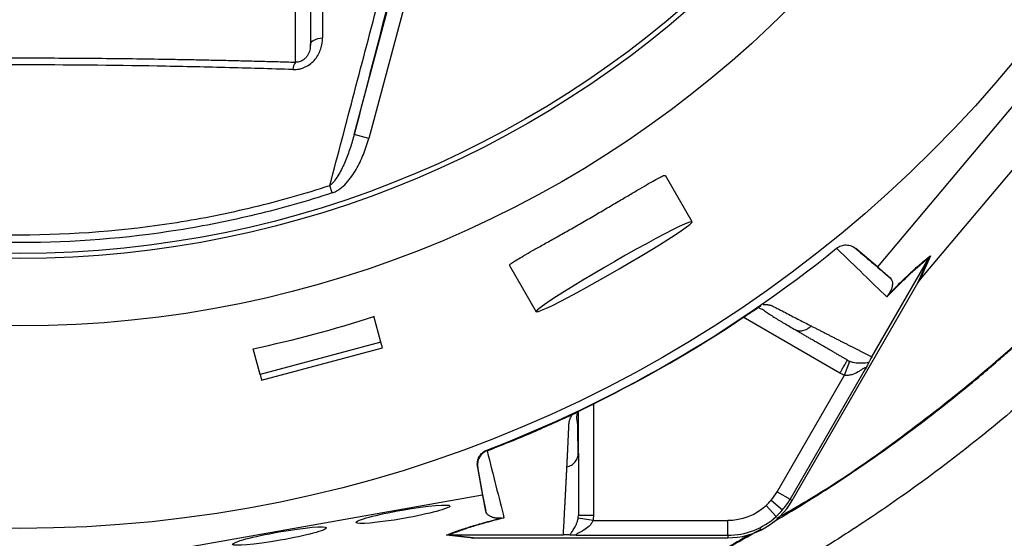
# Model space of a CAD drawing. Header units: millimetres. Extents: x 10 to 976, y 14 to 1104.
# Tile 10 of 18: x 457 to 654, y 379 to 483. Entities that reach past the tile are written whole.
import ezdxf

# ---------------------------------------------------------------- set-up
doc = ezdxf.new("R2010")
doc.units = ezdxf.units.MM

msp = doc.modelspace()

# ---------------------------------------------------------------- linework, layer by layer
at = {"color": 7, "linetype": 'Continuous', "lineweight": 25}
for p, q in [((515.02, 500), (515.02, 477.56)), ((512.02, 474.13), (512.02, 497.02)), ((523.78, 459.66), (531.27, 487.59)), ((534.16, 486.81), (526.68, 458.89)), ((667.03, 479.14), (628.43, 433.2)), ((637.06, 430.72), (673.19, 473.73)), ((526.68, 458.89), (523.78, 459.66)), ((591.36, 442.2), (586.01, 451.47)), ((519.41, 447.98), (518.92, 449.47)), ((620.36, 436.81), (620.25, 436.9)), ((624.07, 436.86), (624.16, 436.78)), ((628.43, 433.2), (624.07, 436.86)), ((639.02, 435.41), (636.86, 430.48)), ((554.84, 433.47), (560.18, 424.2)), ((627.29, 415.19), (638.68, 434.92)), ((628.43, 433.2), (630.96, 430.98)), ((636.53, 430.01), (638.68, 434.94)), ((611.37, 386.44), (636.53, 430.01)), ((605.04, 425.33), (605.12, 425.38)), ((529.11, 418.13), (527.73, 423.29)), ((611.63, 420.77), (612.05, 420.61)), ((529.11, 418.13), (504.97, 411.66)), ((529.42, 416.97), (529.11, 418.13)), ((504.97, 411.66), (503.58, 416.82)), ((505.28, 410.5), (529.42, 416.97)), ((621.81, 411.51), (622.9, 414.31)), ((504.97, 411.66), (505.28, 410.5)), ((625.98, 412.72), (610.94, 386.69)), ((608.35, 388.19), (621.81, 411.51)), ((567.88, 403.88), (567.95, 403.92)), ((568.61, 396.11), (568.61, 404.17)), ((550.33, 396.53), (550.36, 396.39)), ((568.54, 395.49), (568.61, 395.93)), ((548.48, 393.08), (548.45, 393.21)), ((548.45, 393.21), (549.44, 387.6)), ((608.35, 388.19), (610.94, 386.69)), ((490.36, 377.14), (549.44, 387.6)), ((549.44, 387.6), (550.1, 384.3)), ((607.17, 386.51), (609.46, 384.57)), ((610.94, 386.69), (611.37, 386.44)), ((606.15, 385.46), (608.17, 383.24)), ((571.54, 382.48), (568.58, 382.94)), ((571.54, 382.48), (598.47, 382.48)), ((547.59, 378.94), (542.24, 379.54)), ((542.82, 379.59), (548.16, 378.99)), ((542.83, 379.59), (565.61, 379.59)), ((548.16, 378.99), (598.47, 378.99)), ((598.47, 379.48), (568.41, 379.48)), ((598.47, 379.48), (598.47, 378.99))]:
    msp.add_line(p, q, dxfattribs=at)
at = {"color": 8, "linetype": 'Continuous', "lineweight": 25}
for p, q in [((620.92, 411.94), (601.6, 423.09)), ((571.61, 405.78), (571.61, 383.47))]:
    msp.add_line(p, q, dxfattribs=at)
at = {"color": 7, "linetype": 'Continuous', "lineweight": 25, "flags": 128}
for points in [[(515.02, 477.56), (515.07, 477.82), (515.2, 478.07), (515.41, 478.3), (515.71, 478.51), (516.07, 478.69), (516.49, 478.84), (516.96, 478.95), (517.46, 479.02)], [(591.36, 442.2), (591.15, 442.22), (590.64, 442.06), (589.84, 441.73), (588.76, 441.23), (587.44, 440.58), (585.88, 439.78), (584.13, 438.86), (582.22, 437.82), (580.18, 436.7), (578.05, 435.5), (575.88, 434.27), (573.71, 433.01), (571.58, 431.75), (569.53, 430.53), (567.6, 429.35), (565.83, 428.25), (564.26, 427.25), (562.91, 426.36), (561.8, 425.61), (560.98, 425), (560.43, 424.56), (560.19, 424.28), (560.25, 424.17), (560.61, 424.25), (561.27, 424.49), (562.21, 424.91), (563.41, 425.48), (564.86, 426.21), (566.52, 427.07), (568.35, 428.06), (570.33, 429.14), (572.42, 430.3), (574.57, 431.52), (576.75, 432.77), (578.9, 434.03), (581, 435.27), (582.99, 436.48), (584.85, 437.62), (586.52, 438.67), (587.99, 439.62), (589.22, 440.44), (590.19, 441.12), (590.88, 441.65), (591.27, 442.01), (591.36, 442.2)]]:
    msp.add_lwpolyline(points, dxfattribs=at)
at = {"color": 7, "linetype": 'Continuous', "lineweight": 25}
for radius in [258.01, 217.51, 204, 203]:
    msp.add_circle((457.02, 638.89), radius, dxfattribs=at)
for centre, radius, start, end in [((514.19, 472.58), 2.66, 144.4182, 178.5509), ((457.02, 638.89), 259.7, 291.0565, 308.9435), ((598.47, 393.89), 11.4, 319.6989, 330), ((598.47, 393.89), 14.9, 270, 330), ((598.47, 393.89), 11.4, 312.3248, 319.6989), ((598.47, 393.89), 14.4, 319.6989, 330), ((598.47, 393.89), 11.4, 270, 312.3248), ((598.47, 393.89), 14.4, 312.3248, 319.6989), ((598.47, 393.89), 14.4, 270, 312.3248)]:
    msp.add_arc(centre, radius, start, end, dxfattribs=at)
for centre, major_axis, ratio, start_param, end_param in [((636.29, 429.39), (11.1, 13.24), 0.015428, 1.483174, 1.50138), ((456.88, 639.4), (-58.86, 219.68), 0.999997, 3.086602, 3.196583), ((548.82, 378.89), (17.02, 2.99), 0.015428, 1.640213, 1.658419)]:
    msp.add_ellipse(centre, major_axis=major_axis, ratio=ratio, start_param=start_param, end_param=end_param, dxfattribs=at)
for centre in [(533.53, 383.7), (508.85, 379.33)]:
    msp.add_ellipse(centre, major_axis=(9.38, 1.65), ratio=0.088975, dxfattribs=at)
for points, knots in [([(599.05, 334.3), (609.18, 336.3), (638.23, 344.15), (690.65, 374.53), (730.6, 421.89), (763.98, 478.2), (790.63, 537.67), (802.23, 597.06), (805.17, 663.1), (800.14, 728.92), (778.43, 787.22), (761.46, 814.66)], [0, 0, 0, 0, 0.054167, 0.161891, 0.331597, 0.379386, 0.501302, 0.671008, 0.693594, 0.840713, 1, 1, 1, 1]), ([(748.55, 731.53), (748.73, 730.97), (749.08, 729.87), (749.6, 728.22), (750.12, 726.57), (750.71, 724.61), (751.53, 721.85), (752.82, 717.32), (754.35, 711.48), (756.54, 702.36), (758.82, 691.13), (760.97, 677.38), (762.46, 663.76), (763.33, 650.13), (763.59, 636.42), (763.23, 622.88), (762.24, 609), (760.71, 595.93), (758.45, 582.03), (755.96, 570.03), (753.33, 559.54), (751.28, 552.23), (749.49, 546.32), (747.37, 539.81), (744.78, 532.4), (741.49, 523.85), (737.41, 514.1), (732.32, 503.09), (727.07, 492.96), (722.54, 484.89), (719.4, 479.57), (716.49, 474.87), (714, 470.99), (711.23, 466.77), (708.17, 462.31), (704.85, 457.66), (701.57, 453.24), (698.33, 449.04), (693.27, 442.69), (686.22, 434.4), (675.58, 422.96), (663.26, 411.06), (649.18, 399.04), (635.67, 388.82), (623.16, 380.33), (613.46, 374.35), (605.68, 369.87), (600.79, 367.19), (596.56, 364.96), (593.68, 363.48), (590.92, 362.09), (588.83, 361.06), (587.56, 360.45), (586.99, 360.17)], [0, 0, 0, 0, 0.00393, 0.00785, 0.01176, 0.01566, 0.021696, 0.031307, 0.04762, 0.062588, 0.094908, 0.125286, 0.156955, 0.187754, 0.21791, 0.249903, 0.279543, 0.312259, 0.33913, 0.374975, 0.39535, 0.412478, 0.426417, 0.437215, 0.458913, 0.479615, 0.499349, 0.530554, 0.561876, 0.576668, 0.593309, 0.603754, 0.614177, 0.62458, 0.637971, 0.650886, 0.66333, 0.675303, 0.686804, 0.718439, 0.749039, 0.792721, 0.834578, 0.874496, 0.907518, 0.937036, 0.951741, 0.968424, 0.9748, 0.984183, 0.990428, 0.9957, 1, 1, 1, 1]), ([(517.43, 487.09), (517.43, 485.35), (517.44, 483.61), (517.45, 481.88), (517.45, 480.92), (517.45, 479.97), (517.46, 479.02)], [0, 0, 0, 0, 0.006000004, 0.006000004, 0.006000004, 0.009285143, 0.009285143, 0.009285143, 0.009285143]), ([(518.92, 449.47), (520.55, 455.67), (522.19, 461.9), (525.48, 474.41), (527.14, 480.69), (528.81, 487.02)], [0, 0, 0, 0, 0.5, 0.5, 1, 1, 1, 1]), ([(511.52, 472.65), (511.95, 472.63), (512.37, 472.67), (513, 472.8), (513.21, 472.86), (513.62, 472.99), (513.82, 473.07), (514.39, 473.35), (514.76, 473.58), (515.42, 474.1), (515.71, 474.4), (516.24, 475.03), (516.46, 475.37), (516.83, 476.07), (516.99, 476.43), (517.35, 477.53), (517.46, 478.28), (517.46, 479.02)], [0, 0, 0, 0, 0.125, 0.125, 0.1875, 0.1875, 0.25, 0.25, 0.375, 0.375, 0.5, 0.5, 0.625, 0.625, 0.75, 0.75, 1, 1, 1, 1]), ([(515.02, 477.56), (515.02, 477.22), (514.98, 476.87), (514.85, 476.35), (514.79, 476.17), (514.64, 475.81), (514.55, 475.64), (514.33, 475.29), (514.2, 475.12), (513.97, 474.87), (513.88, 474.79), (513.7, 474.64), (513.6, 474.57), (513.38, 474.44), (513.27, 474.38), (513.03, 474.28), (512.91, 474.23), (512.52, 474.14), (512.26, 474.11), (512.02, 474.13)], [0, 0, 0, 0, 0.25, 0.25, 0.375, 0.375, 0.5, 0.5, 0.625, 0.625, 0.6875, 0.6875, 0.75, 0.75, 0.8125, 0.8125, 0.875, 0.875, 1, 1, 1, 1]), ([(402.02, 474.13), (402.6, 474.15), (403.75, 474.18), (405.47, 474.23), (407.18, 474.28), (408.89, 474.32), (410.59, 474.37), (412.29, 474.41), (413.98, 474.45), (417.39, 474.53), (422.52, 474.64), (429.4, 474.76), (436.27, 474.86), (443.18, 474.93), (450.09, 474.97), (457, 474.98), (463.89, 474.97), (470.78, 474.93), (477.72, 474.86), (483.46, 474.78), (488.01, 474.7), (491.36, 474.64), (494.75, 474.57), (498.15, 474.5), (501.59, 474.41), (505.04, 474.33), (508.53, 474.23), (510.85, 474.16), (512.02, 474.13)], [0, 0, 0, 0, 0.015939, 0.031794, 0.047567, 0.063258, 0.078867, 0.094395, 0.109843, 0.12521, 0.188192, 0.250162, 0.312872, 0.374969, 0.437621, 0.500012, 0.561814, 0.624018, 0.686676, 0.749836, 0.780101, 0.810643, 0.841468, 0.872581, 0.903986, 0.935688, 0.967691, 1, 1, 1, 1]), ([(511.52, 472.65), (509.28, 472.72), (507.03, 472.79), (502.53, 472.92), (500.27, 472.98), (493.49, 473.16), (488.96, 473.26), (475.33, 473.5), (466.2, 473.58), (447.84, 473.58), (438.71, 473.5), (425.08, 473.26), (420.55, 473.16), (413.77, 472.98), (411.51, 472.92), (407.01, 472.79), (404.76, 472.72), (402.52, 472.65)], [0, 0, 0, 0, 0.0625, 0.0625, 0.125, 0.125, 0.25, 0.25, 0.5, 0.5, 0.75, 0.75, 0.875, 0.875, 0.9375, 0.9375, 1, 1, 1, 1]), ([(523.78, 459.66), (523.54, 458.74), (523.27, 457.83), (522.67, 456.03), (522.34, 455.14), (521.79, 453.82), (521.6, 453.39), (521.18, 452.53), (520.96, 452.11), (520.48, 451.28), (520.22, 450.88), (519.79, 450.3), (519.63, 450.12), (519.3, 449.77), (519.12, 449.6), (518.92, 449.47)], [0, 0, 0, 0, 0.25, 0.25, 0.5, 0.5, 0.625, 0.625, 0.75, 0.75, 0.875, 0.875, 0.9375, 0.9375, 1, 1, 1, 1]), ([(519.41, 447.98), (519.68, 448.07), (519.95, 448.18), (520.45, 448.46), (520.69, 448.61), (521.38, 449.12), (521.79, 449.51), (522.37, 450.13), (522.56, 450.35), (522.91, 450.79), (523.09, 451.02), (523.58, 451.71), (523.88, 452.19), (524.73, 453.64), (525.2, 454.65), (526.03, 456.73), (526.39, 457.79), (526.68, 458.89)], [0, 0, 0, 0, 0.0625, 0.0625, 0.125, 0.125, 0.25, 0.25, 0.3125, 0.3125, 0.375, 0.375, 0.5, 0.5, 0.75, 0.75, 1, 1, 1, 1]), ([(554.88, 433.49), (554.87, 433.53), (554.85, 433.61), (555.35, 434), (556.29, 434.6), (557.66, 435.41), (559.4, 436.4), (561.45, 437.56), (563.76, 438.85), (566.26, 440.26), (568.86, 441.75), (571.5, 443.27), (574.09, 444.78), (576.57, 446.25), (578.87, 447.61), (580.94, 448.83), (582.7, 449.87), (584.14, 450.69), (585.19, 451.23), (585.85, 451.52), (585.94, 451.48), (585.99, 451.45)], [0, 0, 0, 0, 0.0407666, 0.0943216, 0.1478442, 0.2013676, 0.2550271, 0.3086866, 0.3624386, 0.4161898, 0.4698448, 0.5234994, 0.5770197, 0.6305407, 0.6840989, 0.7376576, 0.7913668, 0.8450756, 0.8988138, 0.9525512, 1, 1, 1, 1]), ([(395.12, 449.47), (397.62, 448.65), (400.14, 447.88), (405.2, 446.45), (407.75, 445.78), (415.41, 443.93), (420.54, 442.91), (436.02, 440.44), (446.45, 439.61), (467.51, 439.61), (477.95, 440.44), (493.46, 442.9), (498.61, 443.93), (508.85, 446.4), (513.92, 447.83), (518.92, 449.47)], [0, 0, 0, 0, 0.0625, 0.0625, 0.125, 0.125, 0.25, 0.25, 0.5, 0.5, 0.75, 0.75, 0.875, 0.875, 1, 1, 1, 1]), ([(519.41, 447.98), (516.88, 447.15), (514.34, 446.37), (509.23, 444.93), (506.67, 444.25), (498.97, 442.4), (493.8, 441.36), (478.21, 438.88), (467.7, 438.04), (446.44, 438.03), (435.91, 438.87), (420.29, 441.35), (415.11, 442.39), (407.38, 444.25), (404.81, 444.93), (399.7, 446.38), (397.16, 447.15), (394.63, 447.98)], [0, 0, 0, 0, 0.0625, 0.0625, 0.125, 0.125, 0.25, 0.25, 0.5, 0.5, 0.75, 0.75, 0.875, 0.875, 0.9375, 0.9375, 1, 1, 1, 1]), ([(608.27, 382.89), (610.92, 384.41), (619.17, 389.17), (632.34, 398.32), (647.69, 410.25), (662.26, 423.15), (671.22, 432.51), (675.71, 437.19)], [0, 0, 0, 0, 0.105288, 0.328966, 0.552644, 0.776322, 1, 1, 1, 1]), ([(620.25, 436.9), (620.53, 437.12), (620.83, 437.29), (621.48, 437.52), (621.82, 437.57), (622.35, 437.57), (622.52, 437.55), (622.85, 437.49), (623.02, 437.44), (623.51, 437.26), (623.81, 437.09), (624.07, 436.86)], [0, 0, 0, 0, 0.25, 0.25, 0.5, 0.5, 0.625, 0.625, 0.75, 0.75, 1, 1, 1, 1]), ([(630.31, 427.16), (628.8, 428.62), (627.22, 430.15), (623.91, 433.36), (622.17, 435.04), (620.34, 436.79)], [0, 0, 0, 0, 0.5, 0.5, 1, 1, 1, 1]), ([(630.58, 427.58), (631.03, 428.06), (631.48, 428.51), (632.34, 429.38), (632.76, 429.8), (633.98, 431), (634.73, 431.71), (635.78, 432.67), (636.11, 432.98), (636.76, 433.55), (637.07, 433.82), (637.96, 434.58), (638.51, 435.02), (639.02, 435.41)], [0, 0, 0, 0, 0.125, 0.125, 0.25, 0.25, 0.5, 0.5, 0.625, 0.625, 0.75, 0.75, 1, 1, 1, 1]), ([(638.68, 434.92), (638.18, 434.54), (637.63, 434.11), (636.75, 433.36), (636.44, 433.09), (635.79, 432.52), (635.46, 432.22), (634.42, 431.26), (633.67, 430.56), (632.08, 428.98), (631.22, 428.11), (630.31, 427.16)], [0, 0, 0, 0, 0.25, 0.25, 0.375, 0.375, 0.5, 0.5, 0.75, 0.75, 1, 1, 1, 1]), ([(630.96, 430.98), (631.08, 430.87), (631.18, 430.74), (631.33, 430.42), (631.38, 430.23), (631.41, 429.89), (631.41, 429.77), (631.4, 429.5), (631.38, 429.36), (631.32, 429.11), (631.3, 429.02), (631.25, 428.83), (631.21, 428.73), (631.12, 428.5), (631.07, 428.38), (630.95, 428.15), (630.9, 428.06), (630.81, 427.91), (630.77, 427.86), (630.69, 427.74), (630.64, 427.67), (630.58, 427.58)], [0, 0, 0, 0, 0.25, 0.25, 0.5, 0.5, 0.625, 0.625, 0.75, 0.75, 0.8125, 0.8125, 0.875, 0.875, 0.9375, 0.9375, 0.96875, 0.96875, 0.984375, 0.984375, 1, 1, 1, 1]), ([(601.12, 422.77), (601.19, 422.81), (601.32, 422.9), (601.52, 423.04), (601.72, 423.17), (601.91, 423.3), (602.11, 423.43), (602.3, 423.55), (602.49, 423.68), (602.68, 423.8), (602.86, 423.93), (603.1, 424.09), (603.39, 424.27), (603.72, 424.49), (604.02, 424.69), (604.31, 424.87), (604.58, 425.04), (604.82, 425.2), (604.97, 425.29), (605.04, 425.33)], [0, 0, 0, 0, 0.043919, 0.087472, 0.13073, 0.173768, 0.216664, 0.259492, 0.30233, 0.345255, 0.388344, 0.431671, 0.51489, 0.596546, 0.677156, 0.757259, 0.837405, 0.91814, 1, 1, 1, 1]), ([(605.54, 425.68), (605.61, 425.68), (605.75, 425.68), (605.96, 425.67), (606.15, 425.66), (606.34, 425.65), (606.52, 425.62), (606.69, 425.59), (606.85, 425.56), (607.01, 425.52), (607.2, 425.45), (607.43, 425.35), (607.76, 425.19), (608.15, 424.99), (608.59, 424.76), (609.32, 424.38), (610.33, 423.85), (611.57, 423.21), (612.79, 422.58), (613.99, 421.97), (614.76, 421.57), (615.15, 421.37)], [0, 0, 0, 0, 0.013423, 0.026738, 0.039956, 0.053088, 0.066144, 0.079134, 0.09207, 0.104963, 0.117824, 0.141662, 0.172831, 0.217057, 0.263491, 0.312127, 0.449156, 0.58733, 0.723761, 0.861313, 1, 1, 1, 1]), ([(601.12, 422.77), (601.5, 423.02), (602.27, 423.53), (603.36, 424.25), (604.22, 424.81), (604.56, 425.02), (604.67, 425.09)], [0, 0, 0, 0, 0.272035, 0.551472, 0.845021, 1, 1, 1, 1]), ([(604.76, 424.9), (604.9, 424.87), (605.49, 424.76), (606.03, 424.24), (606.85, 423.71), (608.06, 422.91), (609.79, 421.88), (611.26, 421.03), (612.03, 420.58)], [0, 0, 0, 0, 0.038407, 0.157587, 0.27726, 0.405507, 0.68637, 1, 1, 1, 1]), ([(615.15, 421.37), (615.36, 421.26), (615.78, 421.05), (616.41, 420.73), (617.02, 420.41), (617.64, 420.1), (618.24, 419.79), (618.85, 419.48), (619.44, 419.18), (620.04, 418.87), (620.62, 418.57), (621.21, 418.28), (621.78, 417.98), (622.36, 417.69), (622.92, 417.4), (623.49, 417.12), (624.04, 416.84), (624.6, 416.56), (625.14, 416.28), (625.69, 416), (626.23, 415.73), (626.76, 415.46), (627.11, 415.28), (627.29, 415.19)], [0, 0, 0, 0, 0.0453363, 0.0908939, 0.1366742, 0.1826782, 0.2289071, 0.2753619, 0.3220437, 0.3689537, 0.4160929, 0.4634623, 0.5110629, 0.5588958, 0.6069619, 0.6552622, 0.7037976, 0.7525692, 0.8015777, 0.8508242, 0.9003095, 0.9500345, 1, 1, 1, 1]), ([(622.42, 414.54), (622.22, 414.65), (621.83, 414.88), (621.23, 415.22), (620.63, 415.57), (620.02, 415.92), (619.41, 416.28), (618.79, 416.63), (618.16, 416.99), (617.53, 417.36), (616.9, 417.72), (616.26, 418.09), (615.61, 418.47), (614.96, 418.84), (614.31, 419.22), (613.65, 419.6), (612.98, 419.99), (612.31, 420.37), (611.85, 420.64), (611.63, 420.77)], [0, 0, 0, 0, 0.061953, 0.123509, 0.18467, 0.245435, 0.305808, 0.365787, 0.425376, 0.484574, 0.543383, 0.601804, 0.659839, 0.717488, 0.774754, 0.831636, 0.888137, 0.944258, 1, 1, 1, 1]), ([(620.92, 411.94), (621.12, 412.28), (621.31, 412.62), (621.68, 413.25), (621.84, 413.54), (622.12, 414.02), (622.23, 414.21), (622.38, 414.47), (622.42, 414.54), (622.42, 414.54)], [0, 0, 0, 0, 0.25, 0.25, 0.5, 0.5, 0.75, 0.75, 1, 1, 1, 1]), ([(622.9, 414.31), (623.12, 414.22), (623.34, 414.15), (623.76, 414.06), (623.96, 414.02), (624.53, 413.96), (624.88, 413.95), (625.51, 413.97), (625.79, 413.99), (626.29, 414.03), (626.5, 414.05), (626.67, 414.03)], [0, 0, 0, 0, 0.125, 0.125, 0.25, 0.25, 0.5, 0.5, 0.75, 0.75, 1, 1, 1, 1]), ([(626.67, 414.03), (626.64, 413.96), (626.6, 413.89), (626.51, 413.71), (626.46, 413.61), (626.34, 413.38), (626.27, 413.26), (626.13, 413), (626.05, 412.86), (625.98, 412.72)], [0, 0, 0, 0, 0.25, 0.25, 0.5, 0.5, 0.75, 0.75, 1, 1, 1, 1]), ([(627.29, 415.19), (627.2, 415.04), (627.12, 414.9), (626.99, 414.66), (626.94, 414.56), (626.84, 414.38), (626.8, 414.3), (626.73, 414.15), (626.7, 414.09), (626.67, 414.03)], [0, 0, 0, 0, 0.25, 0.25, 0.5, 0.5, 0.75, 0.75, 1, 1, 1, 1]), ([(625.98, 412.72), (626.01, 412.79), (626.04, 412.86), (626.07, 412.97), (626.06, 413), (625.99, 413.02), (625.94, 413.01), (625.81, 412.94), (625.73, 412.9), (625.49, 412.75), (625.31, 412.64), (624.95, 412.41), (624.76, 412.29), (624.17, 411.96), (623.74, 411.76), (623.05, 411.55), (622.81, 411.5), (622.44, 411.46), (622.32, 411.46), (622.07, 411.47), (621.94, 411.48), (621.81, 411.51)], [0, 0, 0, 0, 0.0625, 0.0625, 0.125, 0.125, 0.1875, 0.1875, 0.25, 0.25, 0.375, 0.375, 0.5, 0.5, 0.75, 0.75, 0.875, 0.875, 0.9375, 0.9375, 1, 1, 1, 1]), ([(567.95, 403.92), (567.99, 403.94), (568.07, 403.98), (568.2, 404.05), (568.34, 404.13), (568.48, 404.2), (568.63, 404.28), (568.79, 404.36), (568.95, 404.44), (569.12, 404.53), (569.3, 404.62), (569.48, 404.71), (569.67, 404.81), (569.86, 404.9), (570.12, 405.04), (570.46, 405.2), (570.86, 405.41), (571.28, 405.61), (571.7, 405.82), (571.99, 405.96), (572.14, 406.04)], [0, 0, 0, 0, 0.044249, 0.088103, 0.131644, 0.174955, 0.21812, 0.261226, 0.304357, 0.347601, 0.391041, 0.434763, 0.478847, 0.523375, 0.568424, 0.654803, 0.740537, 0.826241, 0.912528, 1, 1, 1, 1]), ([(566.33, 393.18), (566.34, 393.43), (566.37, 393.91), (566.4, 394.66), (566.44, 395.41), (566.48, 396.16), (566.52, 397.15), (566.58, 398.39), (566.64, 399.65), (566.69, 400.68), (566.71, 401.3), (566.73, 401.74), (566.76, 402), (566.8, 402.23), (566.85, 402.47), (566.94, 402.73), (567.07, 403.03), (567.22, 403.34), (567.34, 403.55), (567.4, 403.66)], [0, 0, 0, 0, 0.0777766, 0.1551997, 0.2322716, 0.3089948, 0.3853718, 0.5305262, 0.6744738, 0.7474235, 0.8196146, 0.8463831, 0.8697605, 0.889755, 0.9063828, 0.929523, 0.9527995, 0.9762724, 1, 1, 1, 1]), ([(567.4, 403.66), (567.44, 403.68), (567.51, 403.71), (567.61, 403.76), (567.7, 403.8), (567.79, 403.84), (567.85, 403.87), (567.88, 403.88)], [0, 0, 0, 0, 0.212576, 0.416535, 0.614103, 0.807726, 1, 1, 1, 1]), ([(568.58, 395.49), (568.55, 397.18), (568.52, 399.58), (568.5, 402.19), (568.18, 403.31), (568.54, 404.04), (568.67, 404.29)], [0, 0, 0, 0, 0.578265, 0.819399, 0.935238, 1, 1, 1, 1]), ([(548.45, 393.21), (548.39, 393.55), (548.39, 393.89), (548.51, 394.58), (548.62, 394.9), (548.88, 395.36), (548.98, 395.5), (549.19, 395.76), (549.31, 395.89), (549.71, 396.23), (550, 396.4), (550.33, 396.53)], [0, 0, 0, 0, 0.25, 0.25, 0.5, 0.5, 0.625, 0.625, 0.75, 0.75, 1, 1, 1, 1]), ([(550.36, 396.39), (550.03, 396.27), (549.74, 396.09), (549.21, 395.64), (548.99, 395.37), (548.74, 394.92), (548.66, 394.76), (548.55, 394.44), (548.51, 394.27), (548.45, 393.93), (548.43, 393.76), (548.43, 393.42), (548.45, 393.25), (548.48, 393.08)], [0, 0, 0, 0, 0.25, 0.25, 0.5, 0.5, 0.625, 0.625, 0.75, 0.75, 0.875, 0.875, 1, 1, 1, 1]), ([(550.38, 396.4), (550.98, 393.94), (551.57, 391.6), (552.69, 387.12), (553.23, 384.99), (553.74, 382.96)], [0, 0, 0, 0, 0.5, 0.5, 1, 1, 1, 1]), ([(568.61, 395.93), (568.61, 395.69), (568.61, 395.19), (568.61, 394.46), (568.61, 393.73), (568.61, 393.01), (568.61, 392.29), (568.61, 391.58), (568.61, 390.88), (568.61, 390.18), (568.61, 389.48), (568.61, 388.79), (568.61, 388.11), (568.61, 387.43), (568.61, 386.75), (568.61, 386.09), (568.61, 385.42), (568.61, 384.77), (568.61, 384.11), (568.61, 383.69), (568.61, 383.47)], [0, 0, 0, 0, 0.0526354, 0.1056085, 0.1589205, 0.2125726, 0.2665659, 0.3209015, 0.3755805, 0.4306039, 0.4859727, 0.541688, 0.5977508, 0.6541621, 0.7109228, 0.7680338, 0.8254961, 0.8833107, 0.9414784, 1, 1, 1, 1]), ([(565.61, 379.59), (565.63, 379.8), (565.65, 380.24), (565.69, 380.9), (565.72, 381.57), (565.76, 382.24), (565.79, 382.92), (565.83, 383.61), (565.87, 384.3), (565.91, 385), (565.94, 385.71), (565.98, 386.43), (566.02, 387.15), (566.06, 387.88), (566.1, 388.61), (566.14, 389.36), (566.17, 390.11), (566.21, 390.86), (566.25, 391.63), (566.29, 392.4), (566.32, 392.92), (566.33, 393.18)], [0, 0, 0, 0, 0.055211, 0.110128, 0.164753, 0.219086, 0.273129, 0.326884, 0.38035, 0.43353, 0.486425, 0.539036, 0.591365, 0.643413, 0.695181, 0.746671, 0.797884, 0.848822, 0.899487, 0.949879, 1, 1, 1, 1]), ([(553.24, 382.93), (553.13, 382.92), (553.05, 382.91), (552.9, 382.9), (552.83, 382.9), (552.66, 382.89), (552.56, 382.89), (552.3, 382.9), (552.17, 382.92), (551.93, 382.95), (551.82, 382.98), (551.63, 383.02), (551.54, 383.05), (551.3, 383.13), (551.16, 383.18), (550.93, 383.3), (550.82, 383.36), (550.55, 383.56), (550.41, 383.7), (550.2, 383.99), (550.14, 384.14), (550.1, 384.3)], [0, 0, 0, 0, 0.015625, 0.015625, 0.03125, 0.03125, 0.0625, 0.0625, 0.125, 0.125, 0.1875, 0.1875, 0.25, 0.25, 0.375, 0.375, 0.5, 0.5, 0.75, 0.75, 1, 1, 1, 1]), ([(542.24, 379.54), (542.83, 379.78), (543.49, 380.03), (544.59, 380.43), (544.98, 380.56), (545.8, 380.84), (546.23, 380.97), (547.59, 381.4), (548.58, 381.69), (550.22, 382.15), (550.79, 382.3), (551.98, 382.61), (552.6, 382.77), (553.24, 382.93)], [0, 0, 0, 0, 0.25, 0.25, 0.375, 0.375, 0.5, 0.5, 0.75, 0.75, 0.875, 0.875, 1, 1, 1, 1]), ([(553.74, 382.96), (552.45, 382.64), (551.28, 382.33), (549.11, 381.73), (548.13, 381.45), (546.78, 381.02), (546.35, 380.88), (545.54, 380.61), (545.15, 380.48), (544.06, 380.08), (543.41, 379.83), (542.83, 379.59)], [0, 0, 0, 0, 0.25, 0.25, 0.5, 0.5, 0.625, 0.625, 0.75, 0.75, 1, 1, 1, 1]), ([(566.93, 379.54), (567, 379.69), (567.12, 379.87), (567.4, 380.28), (567.56, 380.51), (567.89, 381.05), (568.06, 381.35), (568.29, 381.88), (568.36, 382.07), (568.49, 382.48), (568.54, 382.7), (568.58, 382.94)], [0, 0, 0, 0, 0.25, 0.25, 0.5, 0.5, 0.75, 0.75, 0.875, 0.875, 1, 1, 1, 1]), ([(571.54, 382.48), (571.54, 382.47), (571.53, 382.47), (571.53, 382.45), (571.52, 382.43), (571.5, 382.38), (571.48, 382.33), (571.45, 382.25), (571.42, 382.19), (571.33, 382.03), (571.27, 381.92), (571.05, 381.62), (570.88, 381.44), (570.36, 380.94), (569.97, 380.67), (569.39, 380.32), (569.19, 380.22), (568.81, 380.01), (568.63, 379.92), (568.38, 379.79), (568.3, 379.74), (568.18, 379.66), (568.14, 379.62), (568.12, 379.55), (568.15, 379.53), (568.26, 379.5), (568.33, 379.49), (568.41, 379.48)], [0, 0, 0, 0, 0.003906, 0.003906, 0.007812, 0.015625, 0.03125, 0.03125, 0.0625, 0.0625, 0.125, 0.125, 0.25, 0.25, 0.5, 0.5, 0.625, 0.625, 0.75, 0.75, 0.8125, 0.8125, 0.875, 0.875, 0.9375, 0.9375, 1, 1, 1, 1]), ([(571.61, 383.47), (571.22, 383.47), (570.83, 383.47), (570.1, 383.47), (569.77, 383.47), (569.22, 383.47), (568.99, 383.47), (568.69, 383.47), (568.61, 383.47), (568.61, 383.47)], [0, 0, 0, 0, 0.25, 0.25, 0.5, 0.5, 0.75, 0.75, 1, 1, 1, 1]), ([(598.47, 379.48), (598.47, 379.5), (598.47, 379.57), (598.47, 379.88), (598.47, 380.11), (598.47, 380.69), (598.47, 381.04), (598.47, 381.76), (598.47, 382.14), (598.47, 382.48)], [0, 0, 0, 0, 0.25, 0.25, 0.5, 0.5, 0.75, 0.75, 1, 1, 1, 1]), ([(310.95, 379.9), (313.73, 378.29), (322.13, 373.45), (336.8, 366.57), (354.81, 359.26), (373.3, 353.19), (392.13, 348.33), (411.24, 344.72), (430.55, 342.35), (449.97, 341.26), (469.42, 341.43), (488.81, 342.88), (508.08, 345.59), (527.12, 349.54), (545.86, 354.74), (564.24, 361.13), (582.1, 368.8), (594.97, 375.01), (601.66, 378.99), (602.78, 379.66)], [0, 0, 0, 0, 0.031617, 0.095321, 0.159024, 0.222728, 0.286431, 0.350135, 0.413838, 0.477542, 0.541245, 0.604949, 0.668652, 0.732356, 0.796059, 0.859763, 0.923466, 0.987169, 1, 1, 1, 1]), ([(566.93, 379.54), (566.8, 379.55), (566.64, 379.56), (566.34, 379.57), (566.23, 379.58), (566.03, 379.58), (565.96, 379.58), (565.8, 379.58), (565.72, 379.59), (565.63, 379.59)], [0, 0, 0, 0, 0.5, 0.5, 0.75, 0.75, 0.875, 0.875, 1, 1, 1, 1]), ([(568.41, 379.48), (568.33, 379.49), (568.25, 379.49), (568.1, 379.49), (568.02, 379.49), (567.8, 379.5), (567.66, 379.5), (567.41, 379.51), (567.29, 379.51), (567.09, 379.53), (567, 379.53), (566.93, 379.54)], [0, 0, 0, 0, 0.125, 0.125, 0.25, 0.25, 0.5, 0.5, 0.75, 0.75, 1, 1, 1, 1])]:
    msp.add_open_spline(points, degree=3, knots=knots, dxfattribs=at)
at = {"color": 8, "linetype": 'Continuous', "lineweight": 25}
for points, knots in [([(607.41, 382.06), (609.12, 383.07), (612.69, 385.18), (618.11, 388.59), (623.78, 392.33), (629.08, 396), (634.54, 399.95), (640.23, 404.26), (646.73, 409.46), (652.06, 413.99), (656.16, 417.62), (658.96, 420.17), (661.81, 422.82), (664.68, 425.58), (667.59, 428.44), (673.03, 433.94), (680.74, 442.26), (690.31, 453.68), (699.3, 465.57), (707.33, 477.37), (714.51, 489.07), (719.23, 497.6), (722.18, 503.28), (723.54, 505.96), (724.87, 508.66), (726.18, 511.38), (727.46, 514.12), (728.72, 516.88), (730.36, 520.57), (732.44, 525.47), (735.01, 531.88), (737.72, 539.16), (740.28, 546.67), (742.65, 554.3), (744.81, 561.93), (746.76, 569.64), (748.4, 576.92), (749.73, 583.52), (750.83, 589.69), (751.78, 595.7), (752.58, 601.54), (753.24, 607.22), (753.78, 612.73), (754.2, 618.07), (754.53, 623.37), (754.78, 629.08), (754.94, 635.66), (754.94, 643.24), (754.72, 651.16), (754.31, 658.71), (753.79, 665.42), (753.2, 671.28), (752.5, 677.19), (751.22, 686.46), (748.94, 699.16), (745.4, 714.47), (742.41, 724.37), (740.94, 729.25)], [0, 0, 0, 0, 0.014889, 0.030921, 0.047817, 0.065576, 0.079034, 0.098172, 0.118885, 0.141174, 0.150362, 0.159793, 0.169468, 0.179386, 0.189547, 0.199951, 0.237121, 0.274176, 0.311211, 0.348319, 0.380764, 0.413652, 0.421097, 0.428563, 0.436053, 0.443564, 0.451098, 0.458654, 0.466233, 0.481241, 0.498411, 0.517744, 0.539239, 0.557646, 0.577388, 0.598465, 0.617049, 0.633092, 0.648684, 0.663822, 0.678507, 0.69274, 0.706519, 0.719846, 0.73272, 0.746128, 0.762517, 0.781888, 0.802735, 0.821675, 0.838302, 0.852972, 0.865684, 0.882707, 0.922842, 0.96194, 1, 1, 1, 1]), ([(612.05, 420.61), (612.19, 420.55), (612.63, 420.36), (613.47, 420.4), (614.42, 420.71), (614.91, 421.15), (615.15, 421.37)], [0, 0, 0, 0, 0.140589, 0.432387, 0.724184, 1, 1, 1, 1]), ([(566.33, 393.18), (566.64, 393.28), (567.27, 393.49), (568.01, 394.16), (568.46, 394.86), (568.52, 395.34), (568.54, 395.49)], [0, 0, 0, 0, 0.275816, 0.567614, 0.859411, 1, 1, 1, 1]), ([(583.29, 369.37), (585.33, 370.34), (589.4, 372.28), (595.22, 375.27), (600.48, 378.09), (603.71, 379.94), (605.17, 380.78)], [0, 0, 0, 0, 0.274299, 0.548212, 0.795133, 1, 1, 1, 1])]:
    msp.add_open_spline(points, degree=3, knots=knots, dxfattribs=at)
at = {"color": 7, "linetype": 'Continuous', "lineweight": 25}
for points in [[(531.03, 487.65), (528.59, 478.24), (526.18, 468.92), (523.78, 459.66)], [(624.16, 436.78), (626.58, 434.72), (628.84, 432.79), (630.96, 430.98)], [(638.68, 434.94), (638.78, 435.1), (638.89, 435.26), (639.02, 435.41)], [(638.68, 434.94), (638.68, 434.93), (638.68, 434.93), (638.68, 434.92)], [(636.53, 430.01), (636.62, 430.18), (636.73, 430.33), (636.86, 430.48)], [(630.58, 427.58), (630.48, 427.45), (630.39, 427.31), (630.31, 427.16)], [(572.14, 406.04), (582.14, 410.98), (591.83, 416.58), (601.12, 422.77)], [(622.42, 414.54), (622.57, 414.45), (622.73, 414.37), (622.9, 414.31)], [(621.81, 411.51), (621.51, 411.63), (621.21, 411.77), (620.92, 411.94)], [(550.37, 396.4), (553.25, 397.51), (558.97, 399.83), (564.61, 402.35), (567.4, 403.66)], [(550.1, 384.3), (549.59, 387.04), (549.05, 389.96), (548.48, 393.08)], [(553.24, 382.93), (553.4, 382.95), (553.57, 382.96), (553.74, 382.96)], [(568.58, 382.94), (568.6, 383.12), (568.61, 383.3), (568.61, 383.47)], [(571.61, 383.47), (571.61, 383.14), (571.59, 382.81), (571.54, 382.48)], [(542.82, 379.59), (542.62, 379.59), (542.43, 379.57), (542.24, 379.54)], [(542.83, 379.59), (542.82, 379.59), (542.82, 379.59), (542.82, 379.59)], [(547.59, 378.94), (547.78, 378.98), (547.97, 378.99), (548.16, 378.99)]]:
    msp.add_open_spline(points, degree=3, dxfattribs=at)

doc.saveas('drawing.dxf')
